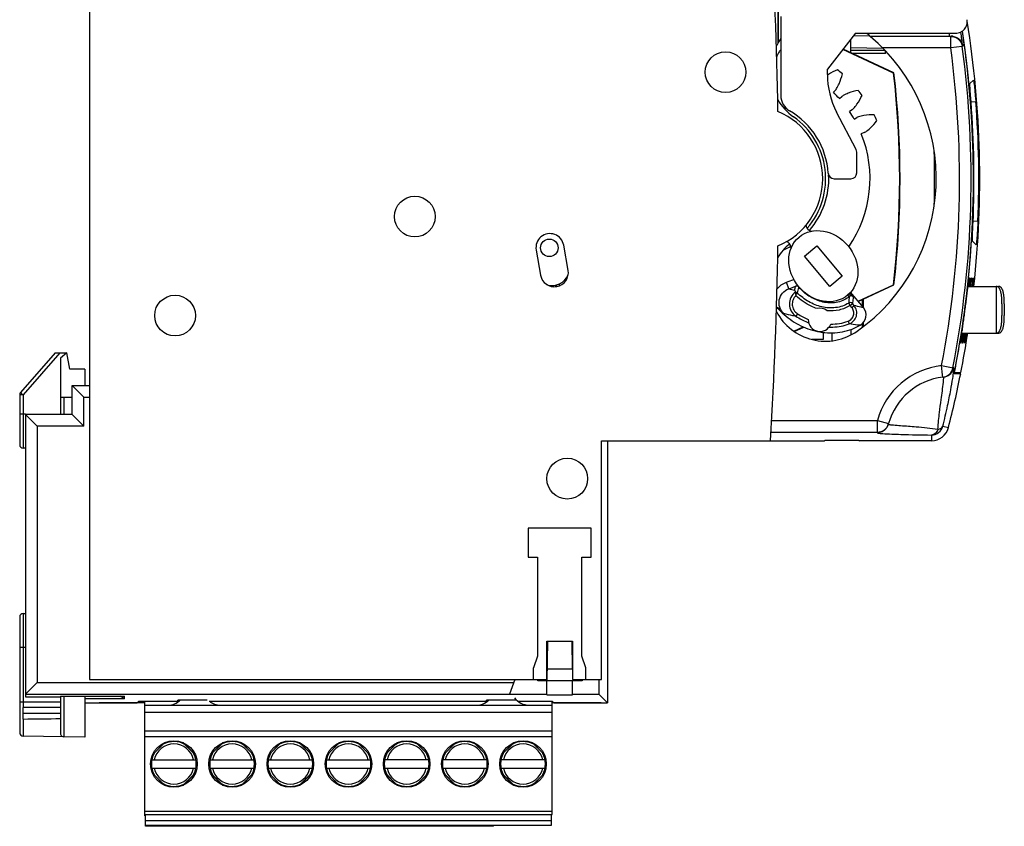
# Model space of a CAD drawing. Extents: x 0 to 594, y 0 to 420.
# Tile 14 of 17: x 375 to 460, y 159 to 229. Entities that reach past the tile are written whole.
import ezdxf

# ---------------------------------------------------------------- set-up
doc = ezdxf.new("R2010")
doc.units = 0
doc.header["$LTSCALE"] = 32.67
doc.layers.get('0').update_dxf_attribs({"linetype": 'CONTINUOUS'})
for name, color, linetype in [('02___PRT_ALL_AXES', 7, 'CONTINUOUS'), ('03__EJES', 7, 'CONTINUOUS'), ('DESMOLDEO', 7, 'CONTINUOUS'), ('REDONDEOS', 7, 'CONTINUOUS')]:
    doc.layers.add(name, color=color, linetype=linetype)

msp = doc.modelspace()

# ---------------------------------------------------------------- linework, layer by layer
at = {"color": 7}
for p, q in [((381.38, 230.877), (381.38, 171.877)), ((446.78, 225.71), (446.78, 226.841)), ((447.197, 227.376), (455.799, 227.371)), ((448.436, 227.127), (455.282, 227.127)), ((455.382, 227.101), (448.454, 227.101)), ((455.382, 227.101), (455.405, 227.127)), ((455.382, 226.101), (455.382, 227.101)), ((449.533, 226.07), (446.78, 226.118)), ((455.377, 226.101), (449.533, 226.101)), ((456.373, 226.234), (455.382, 226.101)), ((456.373, 226.234), (456.411, 226.278)), ((449.742, 225.877), (446.78, 225.877)), ((457.018, 223.049), (457.332, 223.335)), ((445.474, 222.482), (445.294, 222.295)), ((445.816, 221.753), (446.009, 221.925)), ((457.125, 221.47), (457.529, 221.514)), ((446.895, 220.789), (446.68, 220.644)), ((447.078, 220.004), (447.303, 220.133)), ((447.932, 218.837), (447.692, 218.74)), ((457.31, 211.265), (457.712, 211.221)), ((443.139, 210.526), (443.034, 210.651)), ((422.503, 207.002), (422.121, 209.169)), ((441.477, 209.333), (441.561, 209.233)), ((442.801, 208.222), (443.873, 209.122)), ((443.873, 209.122), (446.059, 206.518)), ((457.564, 209.209), (457.239, 209.503)), ((419.758, 208.752), (420.14, 206.586)), ((444.986, 205.618), (442.801, 208.222)), ((446.059, 206.518), (444.986, 205.618)), ((456.869, 205.627), (459.28, 205.627)), ((459.28, 205.627), (459.28, 201.627)), ((459.48, 205.627), (459.48, 205.55)), ((447.87, 203.81), (446.767, 205.124)), ((447.78, 204.487), (447.78, 203.917)), ((459.78, 204.127), (459.78, 203.127)), ((459.98, 204.127), (459.98, 203.127)), ((447.78, 202.436), (447.78, 202.122)), ((444.43, 201.679), (444.43, 201.077)), ((445.18, 200.965), (445.18, 201.639)), ((446.78, 201.925), (446.78, 201.456)), ((456.335, 201.627), (459.28, 201.627)), ((459.48, 201.704), (459.48, 201.627)), ((444.43, 201.077), (443.427, 201.077)), ((454.591, 198.834), (455.572, 198.644)), ((454.683, 198.042), (454.591, 198.834)), ((454.705, 197.841), (454.683, 198.042)), ((455.636, 198.651), (455.572, 198.644)), ((379.88, 197.127), (381.38, 197.127)), ((379.88, 194.627), (379.88, 197.127)), ((379.88, 197.127), (380.88, 196.127)), ((380.88, 196.127), (381.38, 196.127)), ((380.88, 193.627), (380.88, 196.127)), ((379.88, 194.627), (375.88, 194.627)), ((375.88, 194.627), (375.88, 170.393)), ((375.88, 194.627), (376.88, 193.627)), ((379.88, 194.627), (380.88, 193.627)), ((439.985, 194.124), (449.076, 194.124)), ((449.076, 194.124), (450.04, 193.855)), ((449.076, 193.124), (449.076, 194.124)), ((380.88, 193.627), (376.88, 193.627)), ((376.88, 193.627), (376.88, 171.624)), ((439.925, 193.124), (449.076, 193.124)), ((454.701, 193.619), (455.179, 193.504)), ((425.38, 192.377), (444.53, 192.377)), ((425.38, 171.877), (425.38, 192.377)), ((444.565, 192.412), (444.53, 192.377)), ((447.495, 192.412), (444.565, 192.412)), ((447.495, 192.403), (444.565, 192.403)), ((447.495, 192.412), (447.53, 192.377)), ((453.726, 192.377), (447.53, 192.377)), ((453.724, 192.869), (453.726, 192.377)), ((424.48, 184.877), (419.08, 184.877)), ((419.08, 184.877), (419.08, 182.377)), ((424.48, 182.377), (424.48, 184.877)), ((419.08, 182.377), (419.88, 182.377)), ((419.88, 182.377), (419.88, 173.877)), ((423.68, 182.377), (424.48, 182.377)), ((423.68, 173.877), (423.68, 182.377)), ((420.68, 175.177), (422.88, 175.177)), ((420.68, 171.877), (420.68, 175.177)), ((422.88, 175.177), (422.88, 171.877)), ((419.88, 173.877), (419.53, 172.877)), ((424.03, 172.877), (423.68, 173.877)), ((419.53, 171.877), (419.53, 172.877)), ((424.03, 171.877), (424.03, 172.877)), ((381.38, 171.877), (420.68, 171.877)), ((417.91, 171.877), (417.454, 170.624)), ((420.68, 170.55), (420.68, 171.777)), ((422.88, 171.877), (425.38, 171.877)), ((422.88, 170.55), (422.88, 171.777)), ((376.066, 170.809), (376.88, 171.624)), ((376.88, 171.624), (417.818, 171.624)), ((375.88, 170.624), (417.454, 170.624)), ((378.88, 170.461), (384.38, 170.461)), ((384.38, 170.21), (380.98, 170.21)), ((384.38, 170.21), (384.003, 170.461)), ((384.38, 170.21), (384.38, 170.461)), ((391.48, 170.102), (388.98, 170.102)), ((388.98, 170.046), (388.98, 170.102)), ((417.98, 170.102), (415.48, 170.102)), ((415.48, 170.046), (415.48, 170.102)), ((417.453, 170.62), (420.68, 170.62)), ((420.68, 170.55), (422.88, 170.55)), ((422.88, 170.62), (425.138, 170.62)), ((375.675, 169.927), (375.678, 169.474)), ((378.88, 169.474), (375.68, 169.474)), ((375.68, 168.486), (375.68, 169.474)), ((386.13, 169.877), (382.207, 169.877)), ((385.604, 169.877), (385.604, 170.008)), ((385.604, 169.877), (385.648, 169.921)), ((385.648, 170.034), (385.648, 169.921)), ((385.648, 169.921), (386.13, 169.921)), ((386.13, 160.177), (386.13, 170.034)), ((386.13, 169.677), (421.13, 169.677)), ((388.98, 170.046), (389.114, 170.046)), ((415.48, 170.046), (415.614, 170.046)), ((421.13, 160.277), (421.13, 170.034)), ((421.156, 169.877), (421.13, 169.903)), ((425.354, 169.877), (421.13, 169.877)), ((421.156, 169.877), (421.156, 170.008)), ((375.678, 168.486), (375.675, 167.02)), ((378.88, 168.974), (375.68, 168.974)), ((386.13, 169.077), (421.13, 169.077)), ((386.13, 167.477), (421.13, 167.477)), ((386.13, 166.977), (421.13, 166.977)), ((387.855, 166.469), (386.788, 165.402)), ((387.847, 166.465), (386.788, 165.406)), ((390.472, 165.402), (389.405, 166.469)), ((390.468, 165.41), (389.413, 166.465)), ((392.855, 166.469), (391.788, 165.402)), ((392.847, 166.465), (391.788, 165.406)), ((395.472, 165.402), (394.405, 166.469)), ((395.468, 165.41), (394.413, 166.465)), ((397.855, 166.469), (396.788, 165.402)), ((397.847, 166.465), (396.788, 165.406)), ((400.472, 165.402), (399.405, 166.469)), ((400.468, 165.41), (399.413, 166.465)), ((402.855, 166.469), (401.788, 165.402)), ((402.847, 166.465), (401.788, 165.406)), ((405.472, 165.402), (404.405, 166.469)), ((404.414, 166.465), (405.472, 165.406)), ((407.856, 166.469), (406.789, 165.402)), ((406.792, 165.41), (407.847, 166.465)), ((410.472, 165.402), (409.405, 166.469)), ((409.414, 166.465), (410.472, 165.406)), ((412.856, 166.469), (411.789, 165.402)), ((411.792, 165.41), (412.847, 166.465)), ((415.472, 165.402), (414.405, 166.469)), ((414.414, 166.465), (415.472, 165.406)), ((417.856, 166.469), (416.789, 165.402)), ((416.792, 165.41), (417.847, 166.465)), ((420.472, 165.402), (419.405, 166.469)), ((419.414, 166.465), (420.472, 165.406)), ((386.737, 164.977), (390.523, 164.977)), ((391.737, 164.977), (395.523, 164.977)), ((396.737, 164.977), (400.523, 164.977)), ((401.737, 164.977), (405.523, 164.977)), ((410.523, 164.977), (406.737, 164.977)), ((415.523, 164.977), (411.737, 164.977)), ((420.523, 164.977), (416.737, 164.977)), ((386.737, 164.277), (390.523, 164.277)), ((391.737, 164.277), (395.523, 164.277)), ((396.737, 164.277), (400.523, 164.277)), ((401.737, 164.277), (405.523, 164.277)), ((406.737, 164.277), (410.523, 164.277)), ((411.737, 164.277), (415.523, 164.277)), ((416.737, 164.277), (420.523, 164.277)), ((386.789, 163.852), (387.856, 162.786)), ((386.792, 163.844), (387.847, 162.789)), ((389.405, 162.786), (390.472, 163.853)), ((389.414, 162.789), (390.472, 163.848)), ((391.789, 163.852), (392.856, 162.786)), ((391.792, 163.844), (392.847, 162.789)), ((394.405, 162.786), (395.472, 163.853)), ((394.414, 162.789), (395.472, 163.848)), ((396.789, 163.852), (397.856, 162.786)), ((396.792, 163.844), (397.847, 162.789)), ((399.405, 162.786), (400.472, 163.853)), ((399.414, 162.789), (400.472, 163.848)), ((401.789, 163.852), (402.856, 162.786)), ((401.792, 163.844), (402.847, 162.789)), ((404.405, 162.786), (405.472, 163.852)), ((405.468, 163.844), (404.413, 162.789)), ((406.788, 163.853), (407.855, 162.786)), ((407.847, 162.789), (406.788, 163.848)), ((409.405, 162.786), (410.472, 163.852)), ((410.468, 163.844), (409.413, 162.789)), ((411.788, 163.853), (412.855, 162.786)), ((412.847, 162.789), (411.788, 163.848)), ((414.405, 162.786), (415.472, 163.852)), ((415.468, 163.844), (414.413, 162.789)), ((416.788, 163.853), (417.855, 162.786)), ((417.847, 162.789), (416.788, 163.848)), ((419.405, 162.786), (420.472, 163.852)), ((420.468, 163.844), (419.413, 162.789)), ((386.13, 160.577), (421.13, 160.577)), ((386.13, 160.277), (421.13, 160.277)), ((386.18, 160.177), (386.13, 160.177)), ((386.18, 159.277), (386.18, 160.277)), ((421.08, 159.377), (421.08, 160.277)), ((386.18, 159.777), (421.08, 159.777)), ((386.18, 159.377), (421.08, 159.377)), ((416.08, 159.277), (386.18, 159.277)), ((416.08, 159.277), (416.08, 159.377))]:
    msp.add_line(p, q, dxfattribs=at)
for points in [[(459.78, 204.127), (459.78, 204.208), (459.779, 204.286), (459.777, 204.362), (459.774, 204.435), (459.771, 204.506), (459.767, 204.574), (459.762, 204.641), (459.757, 204.705), (459.751, 204.768), (459.744, 204.828), (459.736, 204.888), (459.727, 204.945), (459.718, 205.001), (459.707, 205.055), (459.696, 205.108), (459.683, 205.159), (459.669, 205.208), (459.654, 205.255), (459.638, 205.301), (459.62, 205.345), (459.6, 205.387), (459.579, 205.427), (459.555, 205.465), (459.53, 205.499), (459.502, 205.531), (459.472, 205.558), (459.439, 205.582), (459.405, 205.6), (459.369, 205.614), (459.332, 205.623), (459.294, 205.627), (459.28, 205.627)], [(459.98, 204.127), (459.98, 204.2), (459.979, 204.271), (459.978, 204.339), (459.976, 204.406), (459.973, 204.47), (459.97, 204.533), (459.966, 204.594), (459.961, 204.653), (459.956, 204.711), (459.951, 204.767), (459.945, 204.822), (459.938, 204.875), (459.93, 204.927), (459.922, 204.978), (459.913, 205.027), (459.903, 205.075), (459.892, 205.121), (459.881, 205.166), (459.869, 205.21), (459.855, 205.253), (459.841, 205.294), (459.825, 205.333), (459.808, 205.371), (459.79, 205.408), (459.77, 205.442), (459.748, 205.475), (459.725, 205.505), (459.7, 205.532), (459.673, 205.557), (459.645, 205.578), (459.614, 205.596), (459.583, 205.61), (459.55, 205.619), (459.517, 205.625), (459.484, 205.627), (459.48, 205.627)], [(459.28, 201.627), (459.294, 201.628), (459.332, 201.631), (459.369, 201.64), (459.405, 201.654), (459.439, 201.673), (459.472, 201.696), (459.502, 201.724), (459.53, 201.755), (459.555, 201.79), (459.579, 201.827), (459.6, 201.867), (459.62, 201.909), (459.638, 201.953), (459.654, 201.999), (459.669, 202.047), (459.683, 202.096), (459.696, 202.147), (459.707, 202.199), (459.718, 202.254), (459.727, 202.309), (459.736, 202.367), (459.744, 202.426), (459.751, 202.487), (459.757, 202.549), (459.762, 202.614), (459.767, 202.68), (459.771, 202.749), (459.774, 202.819), (459.777, 202.892), (459.779, 202.968), (459.78, 203.046), (459.78, 203.127)], [(459.48, 201.627), (459.484, 201.627), (459.517, 201.629), (459.55, 201.635), (459.583, 201.645), (459.614, 201.659), (459.645, 201.676), (459.673, 201.697), (459.7, 201.722), (459.725, 201.75), (459.748, 201.78), (459.77, 201.812), (459.79, 201.847), (459.808, 201.883), (459.825, 201.921), (459.841, 201.961), (459.855, 202.002), (459.869, 202.044), (459.881, 202.088), (459.892, 202.133), (459.903, 202.18), (459.913, 202.228), (459.922, 202.277), (459.93, 202.327), (459.938, 202.379), (459.945, 202.433), (459.951, 202.487), (459.956, 202.544), (459.961, 202.601), (459.966, 202.661), (459.97, 202.722), (459.973, 202.784), (459.976, 202.849), (459.978, 202.915), (459.979, 202.984), (459.98, 203.055), (459.98, 203.127)]]:
    msp.add_lwpolyline(points, dxfattribs=at)
for centre in [(388.63, 164.627), (393.63, 164.627), (398.63, 164.627), (403.63, 164.627), (408.63, 164.627), (413.63, 164.627), (418.63, 164.627)]:
    msp.add_circle(centre, 2, dxfattribs=at)
for centre, radius, start, end in [((78.623, 214.877), 361.957, 0.91326, 3.56392), ((438.13, 214.877), 16, 305.13704, 49.81541), ((371.98, 214.877), 84.197, 8.36575, 8.53416), ((455.282, 285.186), 58.059, 269.99976, 270.12186), ((455.406, 226.123), 1.005, 81.52279, 90.0561), ((371.98, 214.877), 85.197, 7.69041, 8.47894), ((445.23, 222.71), 5.52, 143.74098, 146.14657), ((371.98, 214.877), 84.154, 349.01265, 7.66495), ((371.98, 214.877), 85.153, 349.00988, 7.66444), ((443.761, 223.824), 3.682, 147.81383, 155.31383), ((447.802, 219.146), 5.52, 112.94405, 122.14657), ((438.13, 214.877), 12, 48.61609, 51.19773), ((446.914, 220.76), 3.682, 123.81383, 125.43123), ((440.688, 225.135), 5.52, 337.66725, 346.86978), ((444.042, 223.641), 1.843, 321, 326), ((442.43, 224.535), 3.682, 328.5, 336), ((438.13, 214.877), 10.312, 41.81383, 46), ((447.114, 220.45), 1.843, 121.81383, 126.81383), ((447.945, 218.806), 3.682, 111.81383, 119.31383), ((448.478, 217.042), 5.52, 100.94405, 110.14657), ((442.765, 224.379), 5.52, 325.66725, 334.86978), ((438.13, 214.877), 12, 36.61609, 39.19773), ((445.735, 222.221), 1.843, 309, 314), ((444.344, 223.43), 3.682, 316.5, 324), ((438.13, 214.877), 6.25, 292.6216, 67.3784), ((438.13, 214.877), 10.312, 29.81383, 34), ((448.076, 218.461), 1.843, 109.81383, 114.81383), ((448.547, 216.679), 3.682, 99.81383, 107.31383), ((448.702, 214.843), 5.52, 88.94405, 98.14657), ((438.13, 214.877), 12, 24.61609, 27.19773), ((445.986, 221.951), 3.682, 304.5, 312), ((444.639, 223.208), 5.52, 313.66725, 322.86978), ((438.13, 214.877), 10.312, 325.4663, 22), ((447.095, 220.479), 1.843, 297, 302), ((443.341, 210.908), 0.4, 182.27014, 220), ((420.939, 208.961), 1.2, 10, 190), ((443.445, 210.783), 0.4, 220, 279.2732), ((78.623, 214.877), 361.957, 356.43608, 359.08674), ((441.171, 209.076), 0.4, 40, 78.52575), ((441.255, 208.976), 0.4, 339.84327, 40), ((421.321, 206.794), 1.2, 190, 10), ((421.117, 207.214), 1.5, 253.15898, 338.57381), ((422.156, 205.92), 0.707, 61.50346, 64.11126), ((422.156, 205.92), 1.318, 187.91812, 190.13633), ((422.156, 205.92), 0.982, 191.94862, 199.05293), ((422.156, 205.92), 0.792, 193.24445, 203.80141), ((422.156, 205.92), 0.707, 193.4044, 205.92375), ((422.156, 205.92), 0.45, 190.49953, 211.77869), ((422.156, 205.92), 0.45, 55.64726, 67.06877), ((520.808, 197.515), 64.277, 172.41021, 172.74752), ((434.568, 207.682), 22.636, 354.79912, 355.74971), ((520.894, 197.541), 64.185, 172.42242, 172.76029), ((434.73, 207.678), 22.65, 354.81168, 355.76193), ((443.311, 212.874), 7.683, 256.01998, 259.98682), ((438.44, 201.575), 2.99, 43.94436, 48.7807), ((447.104, 203.167), 1, 299.9206, 40.00308), ((445.175, 206.52), 4.868, 296.86246, 299.91979), ((445.139, 206.592), 4.949, 290.90966, 296.85646), ((455.337, 192.377), 6.5, 96.51184, 164.41536), ((454.591, 198.834), 1, 276.58843, 349.03008), ((371.98, 214.877), 85.874, 348.75559, 348.82695), ((455.337, 192.377), 5.5, 96.59671, 164.41485), ((454.654, 198.833), 0.992, 276.06612, 284.23845), ((449.077, 194.123), 0.999, 269.97417, 344.42919), ((449.068, 194.061), 0.992, 336.53926, 344.93687), ((455.337, 191.377), 6.5, 164.41484, 164.97316), ((449.047, 194.069), 1.014, 320.12909, 336.55817), ((388.13, 171.177), 1.5, 270, 314.20299), ((414.63, 171.177), 1.5, 270, 314.20407), ((419.13, 171.177), 1.5, 215.34498, 270), ((392.63, 171.177), 1.5, 230.99792, 270), ((388.63, 164.627), 1.725, 11.70458, 168.29349), ((388.63, 164.627), 1.925, 60.90205, 116.73051), ((393.63, 164.627), 1.725, 11.70458, 168.29349), ((393.63, 164.627), 1.925, 60.90205, 116.73051), ((398.63, 164.627), 1.725, 11.70458, 168.29349), ((398.63, 164.627), 1.925, 60.90205, 116.73051), ((403.63, 164.627), 1.725, 11.70651, 168.29349), ((403.63, 164.627), 1.925, 63.26949, 116.73051), ((408.63, 164.627), 1.725, 11.70651, 168.29542), ((408.63, 164.627), 1.925, 63.26949, 119.09795), ((413.63, 164.627), 1.725, 11.70651, 168.29542), ((413.63, 164.627), 1.925, 63.26949, 119.09795), ((418.63, 164.627), 1.725, 11.70651, 168.29542), ((418.63, 164.627), 1.925, 63.26949, 119.09795), ((388.63, 164.627), 1.925, 151.85225, 208.14775), ((388.63, 164.627), 1.925, 331.85225, 28.14775), ((393.63, 164.627), 1.925, 151.85225, 208.14775), ((393.63, 164.627), 1.925, 331.85225, 28.14775), ((398.63, 164.627), 1.925, 151.85225, 208.14775), ((398.63, 164.627), 1.925, 331.85225, 28.14775), ((403.63, 164.627), 1.925, 151.85225, 208.14775), ((403.63, 164.627), 1.925, 331.85225, 28.14775), ((408.63, 164.627), 1.925, 151.85225, 208.14775), ((408.63, 164.627), 1.925, 331.85225, 28.14775), ((413.63, 164.627), 1.925, 151.85225, 208.14775), ((413.63, 164.627), 1.925, 331.85225, 28.14775), ((418.63, 164.627), 1.925, 151.85225, 208.14775), ((418.63, 164.627), 1.925, 331.85225, 28.14775), ((388.63, 164.627), 1.725, 191.70458, 348.29349), ((393.63, 164.627), 1.725, 191.70458, 348.29349), ((398.63, 164.627), 1.725, 191.70458, 348.29349), ((403.63, 164.627), 1.725, 191.70458, 348.29542), ((408.63, 164.627), 1.725, 191.70651, 348.29542), ((413.63, 164.627), 1.725, 191.70651, 348.29542), ((418.63, 164.627), 1.725, 191.70651, 348.29542), ((388.63, 164.627), 1.925, 240.90205, 296.73051), ((393.63, 164.627), 1.925, 240.90205, 296.73051), ((398.63, 164.627), 1.925, 240.90205, 296.73051), ((403.63, 164.627), 1.925, 240.90205, 299.09795), ((408.63, 164.627), 1.925, 243.26949, 299.09795), ((413.63, 164.627), 1.925, 243.26949, 299.09795), ((418.63, 164.627), 1.925, 243.26949, 299.09795)]:
    msp.add_arc(centre, radius, start, end, dxfattribs=at)
for centre, major_axis, start_param, end_param in [((370.323, 214.877), (87.052, 0), -0.043245, 0.075815), ((373.584, 214.877), (84.207, 0), -0.043443, 0.078907)]:
    msp.add_ellipse(centre, major_axis=major_axis, ratio=0.999819, start_param=start_param, end_param=end_param, dxfattribs=at)
msp.add_ellipse((444.43, 207.37), major_axis=(-2.089, 2.49), ratio=0.846154, dxfattribs=at)
for points, knots in [([(455.799, 227.371), (455.942, 227.371), (456.232, 227.434), (456.585, 227.702), (456.793, 228.092), (456.81, 228.388), (456.787, 228.529)], [0, 0, 0, 0, 0.25, 0.500003, 0.749991, 1, 1, 1, 1]), ([(455.382, 227.101), (455.616, 227.1), (456.101, 226.924), (456.342, 226.467), (456.373, 226.234)], [0, 0, 0, 0, 0.499992, 1, 1, 1, 1]), ([(455.555, 227.116), (455.676, 227.098), (455.902, 227.024), (456.24, 226.758), (456.382, 226.468), (456.411, 226.278)], [0, 0, 0, 0, 0.290611, 0.546793, 1, 1, 1, 1]), ([(457.125, 221.47), (457.117, 221.574), (457.101, 221.777), (457.079, 222.07), (457.059, 222.338), (457.042, 222.571), (457.03, 222.741), (457.023, 222.854), (457.019, 222.92), (457.017, 222.972), (457.015, 223.011), (457.017, 223.034), (457.015, 223.047), (457.018, 223.049)], [0, 0, 0, 0, 0.197969, 0.385858, 0.557222, 0.706551, 0.82903, 0.87893, 0.920686, 0.953934, 0.978368, 0.993745, 1, 1, 1, 1]), ([(457.332, 223.335), (457.334, 223.337), (457.339, 223.319), (457.342, 223.304), (457.35, 223.258), (457.358, 223.203), (457.369, 223.129), (457.385, 223.002), (457.408, 222.807), (457.437, 222.536), (457.468, 222.223), (457.499, 221.877), (457.519, 221.637), (457.529, 221.514)], [0, 0, 0, 0, 0.003923, 0.017076, 0.039559, 0.071158, 0.111589, 0.160506, 0.282129, 0.432175, 0.605827, 0.797395, 1, 1, 1, 1]), ([(457.239, 209.503), (457.237, 209.506), (457.238, 209.519), (457.235, 209.542), (457.236, 209.581), (457.236, 209.634), (457.237, 209.7), (457.241, 209.814), (457.247, 209.985), (457.256, 210.223), (457.268, 210.496), (457.28, 210.797), (457.289, 211.007), (457.293, 211.115)], [0, 0, 0, 0, 0.006278, 0.021463, 0.045533, 0.07829, 0.119477, 0.168774, 0.290132, 0.438743, 0.610151, 0.799226, 1, 1, 1, 1]), ([(457.712, 211.221), (457.706, 211.086), (457.693, 210.822), (457.672, 210.441), (457.65, 210.094), (457.628, 209.795), (457.61, 209.578), (457.596, 209.437), (457.588, 209.355), (457.581, 209.294), (457.574, 209.244), (457.571, 209.227), (457.566, 209.207), (457.564, 209.209)], [0, 0, 0, 0, 0.201121, 0.39239, 0.566451, 0.717153, 0.839336, 0.888436, 0.928973, 0.960607, 0.983067, 0.996155, 1, 1, 1, 1]), ([(441.975, 205.308), (441.986, 205.361), (442, 205.469), (442.026, 205.575), (442.037, 205.629)], [0, 0, 0, 0, 0.492249, 1, 1, 1, 1]), ([(456.602, 203.561), (456.626, 203.741), (456.673, 204.094), (456.739, 204.608), (456.8, 205.084), (456.853, 205.504), (456.892, 205.812), (456.92, 206.017), (456.936, 206.138), (456.951, 206.234), (456.961, 206.306), (456.972, 206.349), (456.975, 206.373), (456.98, 206.377)], [0, 0, 0, 0, 0.191418, 0.37617, 0.54712, 0.69801, 0.82307, 0.874335, 0.917372, 0.951717, 0.977079, 0.993206, 1, 1, 1, 1]), ([(456.98, 206.377), (456.982, 206.379), (456.986, 206.353), (456.984, 206.332), (456.984, 206.265), (456.979, 206.185), (456.972, 206.076), (456.958, 205.89), (456.945, 205.738), (456.936, 205.63)], [0, 0, 0, 0, 0.012054, 0.057116, 0.135952, 0.247742, 0.39153, 0.566022, 1, 1, 1, 1]), ([(457.093, 206.005), (457.1, 206.057), (457.113, 206.147), (457.128, 206.252), (457.139, 206.314), (457.145, 206.345), (457.15, 206.365), (457.153, 206.375), (457.155, 206.377)], [0, 0, 0, 0, 0.41742, 0.725943, 0.837923, 0.921036, 0.974928, 1, 1, 1, 1]), ([(457.155, 206.377), (457.16, 206.381), (457.159, 206.324), (457.16, 206.284), (457.152, 206.148), (457.146, 206.059), (457.142, 206.004)], [0, 0, 0, 0, 0.052061, 0.238051, 0.55589, 1, 1, 1, 1]), ([(457.269, 206.005), (457.276, 206.057), (457.288, 206.148), (457.304, 206.252), (457.315, 206.314), (457.32, 206.346), (457.326, 206.365), (457.328, 206.375), (457.33, 206.377)], [0, 0, 0, 0, 0.417424, 0.725947, 0.837927, 0.921039, 0.97493, 1, 1, 1, 1]), ([(457.33, 206.377), (457.335, 206.382), (457.335, 206.324), (457.335, 206.284), (457.328, 206.148), (457.322, 206.059), (457.318, 206.004)], [0, 0, 0, 0, 0.052063, 0.238054, 0.555892, 1, 1, 1, 1]), ([(440.593, 203.65), (440.992, 203.236), (441.895, 202.503), (443.484, 201.785), (445.215, 201.546), (446.369, 201.764), (446.905, 201.969)], [0, 0, 0, 0, 0.250229, 0.500333, 0.750268, 1, 1, 1, 1]), ([(456.226, 200.745), (456.222, 200.75), (456.227, 200.774), (456.226, 200.816), (456.236, 200.889), (456.247, 200.984), (456.263, 201.105), (456.282, 201.249), (456.305, 201.415), (456.341, 201.674), (456.393, 202.039), (456.459, 202.514), (456.53, 203.028), (456.578, 203.381), (456.602, 203.561)], [0, 0, 0, 0, 0.006434, 0.022308, 0.047528, 0.081814, 0.12485, 0.176163, 0.23522, 0.301461, 0.452624, 0.623659, 0.808476, 1, 1, 1, 1]), ([(456.406, 201.626), (456.384, 201.5), (456.353, 201.322), (456.311, 201.103), (456.285, 200.974), (456.265, 200.879), (456.246, 200.799), (456.239, 200.774), (456.229, 200.742), (456.226, 200.745)], [0, 0, 0, 0, 0.427542, 0.601379, 0.745736, 0.85879, 0.939348, 0.986371, 1, 1, 1, 1]), ([(456.441, 201.116), (456.446, 201.152), (456.469, 201.323), (456.492, 201.493), (456.511, 201.626)], [0, 0, 0, 0, 0.214422, 1, 1, 1, 1]), ([(456.583, 201.626), (456.575, 201.578), (456.545, 201.407), (456.513, 201.236), (456.49, 201.114)], [0, 0, 0, 0, 0.283846, 1, 1, 1, 1]), ([(456.618, 201.116), (456.623, 201.152), (456.645, 201.323), (456.669, 201.493), (456.688, 201.626)], [0, 0, 0, 0, 0.214429, 1, 1, 1, 1]), ([(456.76, 201.626), (456.751, 201.578), (456.721, 201.407), (456.69, 201.236), (456.666, 201.114)], [0, 0, 0, 0, 0.28384, 1, 1, 1, 1]), ([(456.403, 200.745), (456.402, 200.747), (456.402, 200.758), (456.402, 200.777), (456.404, 200.808), (456.41, 200.87), (456.422, 200.974), (456.434, 201.064), (456.441, 201.116)], [0, 0, 0, 0, 0.023456, 0.076147, 0.158601, 0.270445, 0.580044, 1, 1, 1, 1]), ([(456.49, 201.114), (456.479, 201.059), (456.461, 200.966), (456.437, 200.857), (456.423, 200.797), (456.413, 200.766), (456.411, 200.754), (456.404, 200.744), (456.403, 200.745)], [0, 0, 0, 0, 0.439553, 0.755876, 0.86597, 0.943138, 0.98714, 1, 1, 1, 1]), ([(456.58, 200.745), (456.579, 200.748), (456.579, 200.758), (456.579, 200.777), (456.581, 200.808), (456.587, 200.87), (456.599, 200.974), (456.611, 201.064), (456.618, 201.116)], [0, 0, 0, 0, 0.023458, 0.07615, 0.158604, 0.270448, 0.580046, 1, 1, 1, 1]), ([(456.666, 201.114), (456.656, 201.059), (456.638, 200.966), (456.614, 200.858), (456.6, 200.797), (456.59, 200.766), (456.588, 200.754), (456.581, 200.744), (456.58, 200.745)], [0, 0, 0, 0, 0.43956, 0.755884, 0.865976, 0.943142, 0.987142, 1, 1, 1, 1]), ([(454.701, 193.618), (454.847, 194.209), (455.085, 195.248), (455.361, 196.622), (455.533, 197.614), (455.612, 198.158), (455.634, 198.37)], [0, 0, 0, 0, 0.37642, 0.660042, 0.867685, 1, 1, 1, 1]), ([(454.898, 197.872), (455.079, 197.917), (455.421, 198.115), (455.6, 198.468), (455.636, 198.651)], [0, 0, 0, 0, 0.50015, 1, 1, 1, 1]), ([(455.634, 198.37), (455.637, 198.396), (455.644, 198.474), (455.651, 198.552), (455.649, 198.604)], [0, 0, 0, 0, 0.329067, 1, 1, 1, 1]), ([(455.649, 198.604), (455.648, 198.616), (455.649, 198.63), (455.64, 198.651), (455.636, 198.651)], [0, 0, 0, 0, 0.716, 1, 1, 1, 1]), ([(454.275, 193.365), (454.295, 193.618), (454.331, 194.095), (454.426, 194.946), (454.571, 196.037), (454.693, 196.906), (454.744, 197.401)], [0, 0, 0, 0, 0.187785, 0.352797, 0.632016, 1, 1, 1, 1]), ([(454.744, 197.401), (454.751, 197.467), (454.761, 197.579), (454.772, 197.717), (454.771, 197.801), (454.769, 197.836), (454.762, 197.847), (454.759, 197.847)], [0, 0, 0, 0, 0.43695, 0.748211, 0.933628, 0.98003, 1, 1, 1, 1]), ([(450.025, 193.803), (450.024, 193.798), (450.052, 193.786), (450.09, 193.778), (450.17, 193.765), (450.23, 193.758), (450.266, 193.754)], [0, 0, 0, 0, 0.068904, 0.254405, 0.564562, 1, 1, 1, 1]), ([(450.266, 193.754), (450.281, 193.752), (450.348, 193.745), (450.415, 193.738), (450.467, 193.733)], [0, 0, 0, 0, 0.222156, 1, 1, 1, 1]), ([(449.06, 193.063), (449.057, 193.053), (449.116, 193.038), (449.186, 193.025), (449.346, 193.008), (449.462, 192.999), (449.532, 192.994)], [0, 0, 0, 0, 0.065246, 0.25108, 0.562719, 1, 1, 1, 1]), ([(449.532, 192.994), (450.05, 192.958), (451.448, 192.912), (452.846, 192.881), (453.724, 192.869)], [0, 0, 0, 0, 0.372017, 1, 1, 1, 1]), ([(450.467, 193.733), (450.666, 193.715), (451.314, 193.667), (452.586, 193.579), (453.659, 193.478), (454.275, 193.365)], [0, 0, 0, 0, 0.156568, 0.509355, 1, 1, 1, 1]), ([(453.724, 192.869), (453.941, 192.869), (454.386, 193.016), (454.647, 193.408), (454.701, 193.619)], [0, 0, 0, 0, 0.499917, 1, 1, 1, 1]), ([(454.27, 193.37), (454.216, 193.237), (454.114, 193.049), (453.898, 192.898), (453.782, 192.871), (453.726, 192.87)], [0, 0, 0, 0, 0.553456, 0.785731, 1, 1, 1, 1]), ([(454.27, 193.37), (454.369, 193.386), (454.54, 193.423), (454.674, 193.559), (454.693, 193.629)], [0, 0, 0, 0, 0.58227, 1, 1, 1, 1]), ([(375.88, 170.623), (375.88, 170.625), (375.887, 170.63), (375.895, 170.64), (375.912, 170.656), (375.944, 170.688), (375.996, 170.739), (376.041, 170.784), (376.066, 170.809)], [0, 0, 0, 0, 0.021545, 0.076744, 0.163734, 0.280507, 0.595092, 1, 1, 1, 1])]:
    msp.add_open_spline(points, degree=3, knots=knots, dxfattribs=at)
for points in [[(449.482, 193.156), (449.351, 193.095), (449.204, 193.063), (449.06, 193.063)], [(449.825, 193.42), (449.733, 193.309), (449.613, 193.217), (449.482, 193.156)], [(375.68, 168.486), (376.747, 168.5), (377.814, 168.513), (378.88, 168.526)]]:
    msp.add_open_spline(points, degree=3, dxfattribs=at)
at = {"layer": '02___PRT_ALL_AXES', "color": 7}
for p, q in [((459.28, 205.627), (459.48, 205.627)), ((459.28, 201.627), (459.48, 201.627))]:
    msp.add_line(p, q, dxfattribs=at)
for centre, radius in [((436.03, 224.027), 1.75), ((409.33, 211.627), 1.75), ((420.89, 208.942), 0.75), ((388.73, 203.127), 1.75), ((422.43, 189.127), 1.75)]:
    msp.add_circle(centre, radius, dxfattribs=at)
at = {"layer": '03__EJES', "color": 7}
for centre, radius, start, end in [((445.349, 208.089), 5.993, 236.95162, 247.36485), ((444.137, 202.761), 1, 51.75455, 104.45525), ((445.237, 207.832), 5.712, 247.40977, 248.77968), ((444.137, 202.761), 1, 178.34969, 338.18367), ((445.087, 207.048), 4.909, 268.07922, 271.96425)]:
    msp.add_arc(centre, radius, start, end, dxfattribs=at)
for points, knots in [([(443.887, 203.729), (443.717, 203.785), (443.055, 204.05), (442.459, 204.471), (442.076, 204.843)], [0, 0, 0, 0, 0.250571, 1, 1, 1, 1]), ([(446.739, 203.989), (446.448, 203.808), (445.795, 203.549), (445.098, 203.515), (444.756, 203.546)], [0, 0, 0, 0, 0.499827, 1, 1, 1, 1])]:
    msp.add_open_spline(points, degree=3, knots=knots, dxfattribs=at)
for points in [[(442.207, 203.283), (442.501, 203.091), (442.813, 202.925), (443.137, 202.79)], [(445.065, 202.389), (445.568, 202.387), (446.08, 202.47), (446.553, 202.639)], [(445.255, 202.142), (445.724, 202.158), (446.196, 202.246), (446.638, 202.404)]]:
    msp.add_open_spline(points, degree=3, dxfattribs=at)
at = {"layer": 'DESMOLDEO', "color": 7}
for p, q in [((440.511, 229.621), (440.511, 226.487)), ((440.555, 229.577), (440.555, 226.576)), ((447.197, 227.376), (444.778, 224.272)), ((447.04, 227.175), (448.408, 227.151)), ((448.433, 227.119), (448.436, 227.127)), ((440.554, 226.572), (440.555, 226.576)), ((450.468, 223.952), (446.112, 225.983)), ((450.501, 223.975), (446.134, 226.012)), ((449.78, 225.627), (446.958, 225.627)), ((449.78, 225.627), (449.78, 225.836)), ((444.777, 223.824), (444.778, 224.272)), ((450.501, 223.975), (450.468, 223.952)), ((447.413, 204.354), (450.465, 205.777)), ((447.436, 204.326), (450.498, 205.754)), ((450.498, 205.754), (450.465, 205.777)), ((447.88, 203.81), (447.88, 204.533)), ((447.88, 202.196), (447.88, 202.541)), ((441.893, 201.78), (442.706, 202.159)), ((441.928, 201.757), (442.748, 202.14)), ((379.433, 199.927), (378.88, 199.463)), ((379.68, 198.527), (379.433, 199.927)), ((378.88, 199.463), (378.88, 196.127)), ((380.98, 198.527), (379.68, 198.527)), ((380.98, 198.527), (380.98, 197.127)), ((456.231, 198.127), (455.671, 198.127)), ((455.692, 198.228), (456.243, 198.238)), ((425.88, 192.377), (425.88, 169.877)), ((375.88, 191.738), (375.675, 191.742)), ((375.675, 177.556), (375.88, 177.56)), ((420.713, 171.777), (420.772, 175.177)), ((422.88, 172.795), (422.839, 175.177)), ((420.73, 172.795), (422.88, 172.795)), ((419.905, 171.777), (419.905, 171.877)), ((423.705, 171.777), (419.905, 171.777)), ((422.896, 171.877), (422.898, 171.777)), ((423.705, 171.877), (423.705, 171.777)), ((375.88, 170.393), (378.88, 170.392)), ((378.88, 170.442), (378.88, 170.461)), ((380.98, 170.461), (380.98, 166.927)), ((425.138, 170.62), (425.88, 169.877)), ((380.98, 169.877), (385.473, 169.877)), ((385.63, 170.034), (385.473, 169.877)), ((385.63, 170.034), (389.101, 170.034)), ((391.659, 170.034), (415.601, 170.034)), ((418.159, 170.034), (421.13, 170.034)), ((421.13, 170.034), (421.287, 169.877)), ((421.287, 169.877), (425.88, 169.877)), ((379.175, 166.959), (375.675, 167.02))]:
    msp.add_line(p, q, dxfattribs=at)
for centre, radius, start, end in [((444.605, 224.077), 4.759, 143.54668, 148.32801), ((438.13, 214.877), 16.009, 49.92546, 51.32537), ((371.98, 214.877), 85.35, 348.68223, 8.54081), ((444.605, 224.077), 4.75, 149.52138, 152.43982), ((450.058, 223.88), 9.878, 164.18459, 164.35052), ((451.777, 223.82), 7, 179.96928, 207.58135), ((371.98, 214.877), 79.011, 353.38634, 6.59513), ((371.98, 214.877), 79.046, 353.3722, 6.60927), ((444.605, 224.077), 4.75, 210.46441, 234.86296), ((442.276, 222.009), 1.5, 179.96928, 239.7686), ((438.13, 214.877), 6.767, 61.37614, 65.02078), ((438.13, 214.877), 6.5, 319.24299, 54.86296), ((438.13, 214.877), 6.767, 319.00144, 2.84516), ((444.605, 205.677), 4.75, 130.5526, 149.47172), ((438.13, 214.877), 6.767, 294.89351, 301.30898), ((444.605, 205.677), 4.75, 207.67147, 305.13704), ((371.98, 214.877), 85.9, 345.59259, 348.75562), ((453.726, 193.877), 1.5, 270, 345.59259)]:
    msp.add_arc(centre, radius, start, end, dxfattribs=at)
for centre, major_axis, start_param, end_param in [((371.954, 214.877), (85.916, 0), 6.175299, 6.441228), ((372.006, 214.877), (85.325, 0), 6.125938, 6.432323), ((371.955, 214.877), (82.04, 0), -0.029094, 0.029298), ((371.954, 214.877), (85.916, 0), 6.088281, 6.128327), ((372.006, 214.877), (85.325, 0), -0.196385, -0.169335)]:
    msp.add_ellipse(centre, major_axis=major_axis, ratio=1, start_param=start_param, end_param=end_param, dxfattribs=at)
at = {"layer": 'REDONDEOS', "color": 7}
for p, q in [((440.78, 228.805), (440.776, 222.009)), ((447.247, 217.374), (445.573, 220.579)), ((447.303, 215.376), (447.304, 217.143)), ((445.355, 214.877), (446.803, 214.876)), ((441.455, 205.419), (441.256, 205.985)), ((442.079, 205.649), (442.043, 205.632)), ((442.189, 205.702), (442.158, 205.687)), ((442.212, 205.713), (442.189, 205.702)), ((442.229, 205.721), (442.212, 205.713)), ((442.321, 205.564), (442.341, 205.582)), ((442.079, 204.947), (442.201, 205.071)), ((442.322, 205.55), (442.325, 205.561)), ((446.532, 204.893), (446.648, 204.757)), ((446.746, 205.051), (446.725, 205.076)), ((446.784, 205.004), (446.746, 205.051)), ((446.803, 204.981), (446.784, 205.004)), ((446.821, 204.959), (446.803, 204.981)), ((446.739, 203.989), (446.608, 204.201)), ((446.739, 203.989), (446.931, 204.15)), ((446.875, 203.827), (446.739, 203.989)), ((446.875, 203.827), (447.067, 203.988)), ((447.067, 203.988), (446.931, 204.15)), ((447.002, 204.728), (447.002, 204.729)), ((440.659, 203.663), (440.593, 203.65)), ((442.206, 203.283), (442.069, 203.074)), ((446.553, 202.639), (446.638, 202.404)), ((378.433, 199.927), (375.454, 196.52)), ((378.827, 199.927), (375.675, 196.322)), ((378.433, 199.927), (379.433, 199.927)), ((375.675, 196.322), (375.38, 196.322)), ((375.38, 196.322), (375.38, 192.042)), ((375.675, 196.322), (375.675, 191.742)), ((378.88, 196.127), (379.88, 196.127)), ((378.88, 196.127), (378.88, 194.627)), ((379.175, 196.127), (379.175, 194.627)), ((375.88, 194.649), (375.38, 194.649)), ((375.38, 177.256), (375.38, 167.32)), ((375.675, 177.556), (375.675, 169.927)), ((375.38, 174.649), (375.88, 174.649)), ((425.138, 171.877), (425.138, 170.62)), ((378.88, 170.442), (378.88, 167.272)), ((379.175, 170.461), (379.175, 166.959)), ((378.88, 169.927), (375.38, 169.927)), ((380.98, 166.927), (379.175, 166.959))]:
    msp.add_line(p, q, dxfattribs=at)
for centre, radius, start, end in [((438.123, 214.881), 6.75, 3.92329, 59.7686), ((445.355, 215.376), 0.5, 183.90321, 269.98936), ((438.13, 214.877), 9.426, 289.36809, 293.52646), ((438.13, 214.877), 10.026, 289.36502, 294.10354), ((442.148, 205.423), 0.234, 116.73731, 118.38408), ((444.704, 204.819), 2.628, 177.21873, 179.47479), ((445.259, 206.384), 2.139, 304.49109, 310.60184), ((446.739, 203.989), 0.25, 40.01142, 121.80236), ((446.301, 203.345), 1, 289.70944, 39.99984), ((438.459, 201.489), 3.093, 44.66337, 50.81629), ((445.512, 208.455), 6.821, 224.64132, 229.06824), ((375.68, 196.322), 0.3, 138.83944, 180), ((391.797, 214.759), 24.492, 228.5954, 228.83332), ((375.68, 192.041), 0.3, 180, 269), ((375.68, 177.256), 0.3, 91, 180), ((375.68, 167.32), 0.3, 180, 269), ((379.18, 167.259), 0.3, 203.82156, 269)]:
    msp.add_arc(centre, radius, start, end, dxfattribs=at)
for centre, major_axis, ratio, start_param, end_param in [((446.804, 217.143), (0.486, 0.119), 0.999839, -0.241176, 0.240671), ((446.803, 215.376), (-0.353, 0.354), 0.999695, -3.92655, -2.356058)]:
    msp.add_ellipse(centre, major_axis=major_axis, ratio=ratio, start_param=start_param, end_param=end_param, dxfattribs=at)
for points in [[(440.456, 205.432), (440.665, 205.68), (440.95, 205.878), (441.256, 205.985)], [(442.071, 205.641), (442.06, 205.638), (442.048, 205.633), (442.037, 205.629)], [(442.234, 205.714), (442.219, 205.712), (442.203, 205.708), (442.189, 205.702)], [(442.201, 205.071), (442.162, 205.11), (442.105, 205.137), (442.049, 205.142)]]:
    msp.add_open_spline(points, degree=3, dxfattribs=at)
for points, knots in [([(442.325, 205.561), (442.291, 205.6), (442.196, 205.659), (442.085, 205.649), (442.037, 205.629)], [0, 0, 0, 0, 0.500108, 1, 1, 1, 1]), ([(442.292, 205.641), (442.276, 205.643), (442.203, 205.656), (442.126, 205.658), (442.071, 205.641)], [0, 0, 0, 0, 0.221863, 1, 1, 1, 1]), ([(442.158, 205.687), (442.15, 205.683), (442.124, 205.671), (442.097, 205.658), (442.079, 205.649)], [0, 0, 0, 0, 0.29621, 1, 1, 1, 1]), ([(441.045, 203.301), (440.884, 203.443), (440.631, 203.818), (440.586, 204.489), (440.878, 205.094), (441.252, 205.348), (441.455, 205.419)], [0, 0, 0, 0, 0.250127, 0.500155, 0.750142, 1, 1, 1, 1]), ([(442.049, 205.142), (441.883, 205.027), (441.603, 204.709), (441.46, 204.095), (441.621, 203.485), (441.912, 203.177), (442.081, 203.066)], [0, 0, 0, 0, 0.249999, 0.499999, 0.750001, 1, 1, 1, 1]), ([(442.076, 204.843), (441.968, 204.742), (441.795, 204.485), (441.73, 204.029), (441.87, 203.589), (442.083, 203.365), (442.207, 203.283)], [0, 0, 0, 0, 0.250005, 0.500008, 0.750014, 1, 1, 1, 1]), ([(442.049, 205.142), (442.042, 205.158), (442.027, 205.187), (442.01, 205.232), (441.988, 205.267), (441.972, 205.295), (441.975, 205.308)], [0, 0, 0, 0, 0.27905, 0.537207, 0.77862, 1, 1, 1, 1]), ([(442.079, 204.947), (442.081, 204.993), (442.072, 205.055), (442.054, 205.118), (442.051, 205.138), (442.049, 205.142)], [0, 0, 0, 0, 0.705588, 0.919775, 1, 1, 1, 1]), ([(442.201, 205.071), (442.22, 205.151), (442.256, 205.312), (442.301, 205.47), (442.322, 205.55)], [0, 0, 0, 0, 0.499654, 1, 1, 1, 1]), ([(444.305, 203.872), (443.908, 203.963), (443.14, 204.276), (442.49, 204.783), (442.201, 205.071)], [0, 0, 0, 0, 0.499929, 1, 1, 1, 1]), ([(446.47, 204.621), (446.155, 204.404), (445.397, 204.136), (444.226, 204.266), (443.169, 204.762), (442.58, 205.273), (442.325, 205.561)], [0, 0, 0, 0, 0.249338, 0.499216, 0.749494, 1, 1, 1, 1]), ([(446.784, 204.854), (446.751, 204.864), (446.686, 204.89), (446.632, 204.934), (446.605, 204.957)], [0, 0, 0, 0, 0.487956, 1, 1, 1, 1]), ([(446.651, 204.76), (446.65, 204.712), (446.635, 204.525), (446.623, 204.339), (446.608, 204.201)], [0, 0, 0, 0, 0.259032, 1, 1, 1, 1]), ([(447.002, 204.728), (446.961, 204.777), (446.836, 204.844), (446.7, 204.801), (446.651, 204.76)], [0, 0, 0, 0, 0.500032, 1, 1, 1, 1]), ([(446.946, 204.781), (446.934, 204.791), (446.882, 204.821), (446.825, 204.84), (446.784, 204.854)], [0, 0, 0, 0, 0.264402, 1, 1, 1, 1]), ([(447.002, 204.729), (446.983, 204.757), (446.921, 204.833), (446.861, 204.91), (446.821, 204.959)], [0, 0, 0, 0, 0.349235, 1, 1, 1, 1]), ([(447.002, 204.729), (446.997, 204.734), (446.981, 204.753), (446.961, 204.77), (446.946, 204.781)], [0, 0, 0, 0, 0.273271, 1, 1, 1, 1]), ([(446.608, 204.201), (446.272, 203.993), (445.498, 203.726), (444.691, 203.783), (444.305, 203.872)], [0, 0, 0, 0, 0.499694, 1, 1, 1, 1]), ([(447.002, 204.728), (446.998, 204.678), (446.98, 204.485), (446.954, 204.292), (446.931, 204.15)], [0, 0, 0, 0, 0.256995, 1, 1, 1, 1]), ([(447.87, 203.81), (447.805, 203.821), (447.536, 203.872), (447.268, 203.934), (447.067, 203.988)], [0, 0, 0, 0, 0.239661, 1, 1, 1, 1]), ([(442.081, 203.066), (441.99, 203.082), (441.642, 203.148), (441.297, 203.23), (441.045, 203.301)], [0, 0, 0, 0, 0.260123, 1, 1, 1, 1]), ([(446.553, 202.639), (446.666, 202.68), (446.874, 202.817), (447.053, 203.142), (447.062, 203.513), (446.952, 203.736), (446.875, 203.827)], [0, 0, 0, 0, 0.250086, 0.500061, 0.750029, 1, 1, 1, 1]), ([(447.603, 202.3), (447.526, 202.305), (447.204, 202.329), (446.882, 202.367), (446.638, 202.404)], [0, 0, 0, 0, 0.236625, 1, 1, 1, 1]), ([(375.454, 196.52), (375.454, 196.519), (375.46, 196.515), (375.464, 196.508), (375.478, 196.497), (375.502, 196.474), (375.544, 196.438), (375.579, 196.407), (375.599, 196.389)], [0, 0, 0, 0, 0.018047, 0.070693, 0.156581, 0.274199, 0.593269, 1, 1, 1, 1]), ([(378.88, 167.267), (378.88, 167.255), (378.882, 167.211), (378.893, 167.167), (378.906, 167.138)], [0, 0, 0, 0, 0.268944, 1, 1, 1, 1])]:
    msp.add_open_spline(points, degree=3, knots=knots, dxfattribs=at)

doc.saveas('drawing.dxf')
